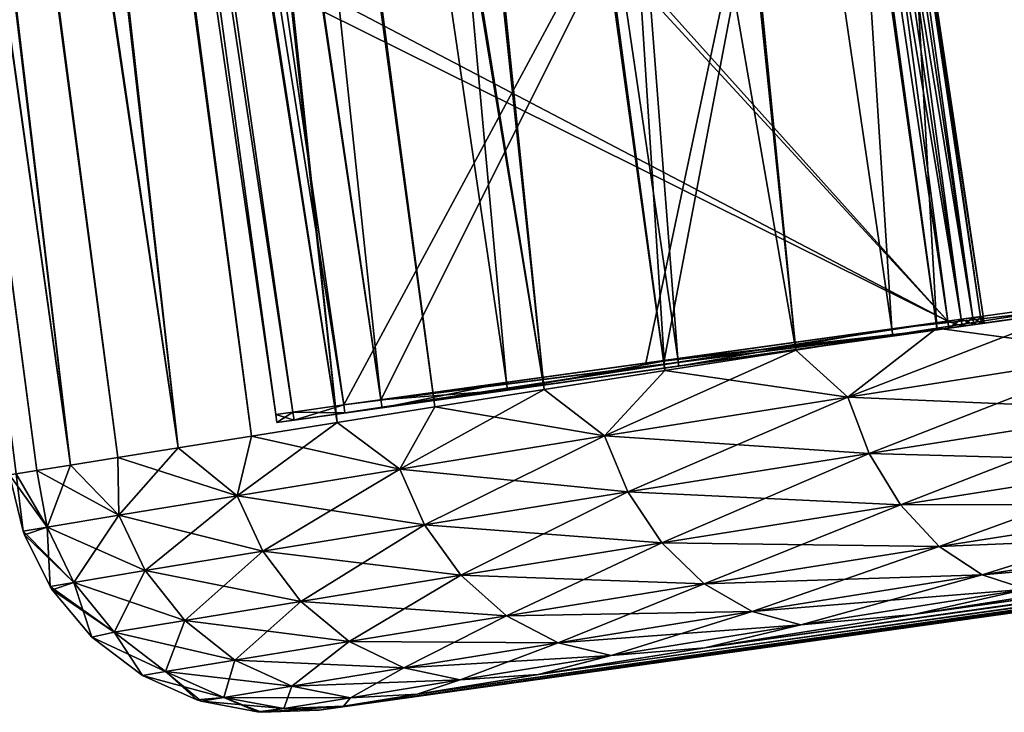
# Model space of a CAD drawing. Header units: metres. Extents: x -241 to 22, y -221 to 108.
# Tile 2 of 256: x -236.55 to -228.28, y -220.92 to -215.1. Entities that reach past the tile are written whole.
import ezdxf

# ---------------------------------------------------------------- set-up
doc = ezdxf.new("R2010")
doc.units = ezdxf.units.M
doc.layers.add('solid_DOMO_E_SIDE_LEVER_PUL_SW0001', color=7, linetype='CONTINUOUS')

msp = doc.modelspace()

# ---------------------------------------------------------------- linework, layer by layer
at = {"layer": 'solid_DOMO_E_SIDE_LEVER_PUL_SW0001'}
for points in [[(-224.846527, -217.07756, 20.907122), (-228.106491, -184.921036, 21.278242), (-230.865585, -185.308792, 19.572638)], [(-226.24675, -217.290314, -20.002678), (-230.689743, -185.284088, -19.69751), (-227.915497, -184.89418, -21.377848)], [(-228.843048, -217.689468, -17.912743), (-233.212387, -185.638611, -17.652348), (-230.689743, -185.284088, -19.69751)], [(-227.580734, -217.494644, -19.003139), (-228.843048, -217.689468, -17.912743), (-230.689743, -185.284088, -19.69751)], [(-226.24675, -217.290314, -20.002678), (-227.580734, -217.494644, -19.003139), (-230.689743, -185.284088, -19.69751)], [(-227.579926, -217.494507, 19.003796), (-230.865585, -185.308792, 19.572638), (-233.369812, -185.660736, 17.504522)], [(-226.24588, -217.290176, 20.003281), (-224.846527, -217.07756, 20.907122), (-230.865585, -185.308792, 19.572638)], [(-227.579926, -217.494507, 19.003796), (-226.24588, -217.290176, 20.003281), (-230.865585, -185.308792, 19.572638)], [(-230.026978, -217.873428, 16.737471), (-233.369812, -185.660736, 17.504522), (-235.572754, -185.970337, 15.112204)], [(-231.128998, -218.045792, -15.480684), (-235.436676, -185.951218, -15.280245), (-233.212387, -185.638611, -17.652348)], [(-228.842285, -217.689346, 17.913448), (-227.579926, -217.494507, 19.003796), (-233.369812, -185.660736, 17.504522)], [(-230.026978, -217.873428, 16.737471), (-228.842285, -217.689346, 17.913448), (-233.369812, -185.660736, 17.504522)], [(-230.027679, -217.873535, -16.736717), (-231.128998, -218.045792, -15.480684), (-233.212387, -185.638611, -17.652348)], [(-228.843048, -217.689468, -17.912743), (-230.027679, -217.873535, -16.736717), (-233.212387, -185.638611, -17.652348)], [(-232.1418, -218.205185, -14.150635), (-237.321411, -186.216095, -12.625134), (-235.436676, -185.951218, -15.280245)], [(-231.128998, -218.045792, -15.480684), (-232.1418, -218.205185, -14.150635), (-235.436676, -185.951218, -15.280245)], [(-232.141205, -218.205093, 14.151476), (-235.572754, -185.970337, 15.112204), (-237.433655, -186.231873, 12.43999)], [(-231.128357, -218.045685, 15.481481), (-230.026978, -217.873428, 16.737471), (-235.572754, -185.970337, 15.112204)], [(-232.141205, -218.205093, 14.151476), (-231.128357, -218.045685, 15.481481), (-235.572754, -185.970337, 15.112204)], [(-233.882401, -218.481171, 11.295409), (-237.433655, -186.231873, 12.43999), (-238.918015, -186.440491, 9.537373)], [(-233.882843, -218.481247, -11.294549), (-238.831711, -186.42836, -9.736192), (-237.321411, -186.216095, -12.625134)], [(-233.060669, -218.350555, 12.753869), (-232.141205, -218.205093, 14.151476), (-237.433655, -186.231873, 12.43999)], [(-233.882401, -218.481171, 11.295409), (-233.060669, -218.350555, 12.753869), (-237.433655, -186.231873, 12.43999)], [(-233.061203, -218.350632, -12.753001), (-233.882843, -218.481247, -11.294549), (-237.321411, -186.216095, -12.625134)], [(-232.1418, -218.205185, -14.150635), (-233.061203, -218.350632, -12.753001), (-237.321411, -186.216095, -12.625134)], [(-235.217514, -218.694733, 8.224214), (-238.918015, -186.440491, 9.537373), (-239.998352, -186.592316, 6.458111)], [(-235.217758, -218.694763, -8.223536), (-239.93959, -186.584061, -6.666922), (-238.831711, -186.42836, -9.736192)], [(-234.602448, -218.596176, 9.783139), (-233.882401, -218.481171, 11.295409), (-238.918015, -186.440491, 9.537373)], [(-235.217514, -218.694733, 8.224214), (-234.602448, -218.596176, 9.783139), (-238.918015, -186.440491, 9.537373)], [(-234.602798, -218.596222, -9.782337), (-235.217758, -218.694763, -8.223536), (-238.831711, -186.42836, -9.736192)], [(-233.882843, -218.481247, -11.294549), (-234.602798, -218.596222, -9.782337), (-238.831711, -186.42836, -9.736192)], [(-236.121429, -218.84021, 4.997019), (-239.998352, -186.592316, 6.458111), (-240.654678, -186.684555, 3.259238)], [(-236.121506, -218.84021, -4.996687), (-240.624527, -186.680328, -3.474173), (-239.93959, -186.584061, -6.666922)], [(-235.72464, -218.776245, 6.626254), (-235.217514, -218.694733, 8.224214), (-239.998352, -186.592316, 6.458111)], [(-236.121429, -218.84021, 4.997019), (-235.72464, -218.776245, 6.626254), (-239.998352, -186.592316, 6.458111)], [(-235.724777, -218.77626, -6.625741), (-236.121506, -218.84021, -4.996687), (-239.93959, -186.584061, -6.666922)], [(-235.217758, -218.694763, -8.223536), (-235.724777, -218.77626, -6.625741), (-239.93959, -186.584061, -6.666922)], [(-236.406128, -218.886169, 3.344293), (-236.121429, -218.84021, 4.997019), (-240.654678, -186.684555, 3.259238)], [(-236.577423, -218.913849, 1.675965), (-236.406128, -218.886169, 3.344293), (-240.654678, -186.684555, 3.259238)], [(-236.406143, -218.886169, -3.344109), (-236.577423, -218.913849, -1.675893), (-240.624527, -186.680328, -3.474173)], [(-236.121506, -218.84021, -4.996687), (-236.406143, -218.886169, -3.344109), (-240.624527, -186.680328, -3.474173)], [(-227.102295, -217.401657, 16.426136), (-230.905014, -191.491486, 16.467222), (-228.489777, -191.152054, 18.368341)], [(-227.709412, -197.509079, 18.251938), (-227.102295, -217.401657, 16.426136), (-228.489777, -191.152054, 18.368341)], [(-229.221573, -217.69574, 14.234076), (-233.034348, -191.790741, 14.244794), (-230.905014, -191.491486, 16.467222)], [(-229.221573, -217.695755, -14.234076), (-230.905014, -191.491486, -16.467222), (-233.034348, -191.790741, -14.244794)], [(-227.102295, -217.401657, 16.426136), (-229.221573, -217.69574, 14.234076), (-230.905014, -191.491486, 16.467222)], [(-229.221573, -217.695755, -14.234076), (-227.102295, -217.401688, -16.426136), (-230.905014, -191.491486, -16.467222)], [(-227.238632, -200.859726, -18.230385), (-230.905014, -191.491486, -16.467222), (-227.102295, -217.401688, -16.426136)], [(-231.018738, -217.945114, 11.766095), (-234.836243, -192.043991, 11.744422), (-233.034348, -191.790741, 14.244794)], [(-231.018738, -217.945129, -11.766095), (-233.034348, -191.790741, -14.244794), (-234.836243, -192.043991, -11.744422)], [(-229.221573, -217.69574, 14.234076), (-231.018738, -217.945114, 11.766095), (-233.034348, -191.790741, 14.244794)], [(-231.018738, -217.945129, -11.766095), (-229.221573, -217.695755, -14.234076), (-233.034348, -191.790741, -14.244794)], [(-232.458969, -218.144958, 9.070034), (-236.275528, -192.246262, 9.014893), (-234.836243, -192.043991, 11.744422)], [(-232.458954, -218.144958, -9.070034), (-234.836243, -192.043991, -11.744422), (-236.275528, -192.246262, -9.014893)], [(-231.018738, -217.945114, 11.766095), (-232.458969, -218.144958, 9.070034), (-234.836243, -192.043991, 11.744422)], [(-232.458954, -218.144958, -9.070034), (-231.018738, -217.945129, -11.766095), (-234.836243, -192.043991, -11.744422)], [(-233.514313, -218.291397, -6.198155), (-236.275528, -192.246262, -9.014893), (-237.324142, -192.393631, -6.109464)], [(-233.514313, -218.291397, 6.198155), (-234.023758, -214.865906, 6.167934), (-236.275528, -192.246262, 9.014893)], [(-232.458969, -218.144958, 9.070034), (-233.514313, -218.291397, 6.198155), (-236.275528, -192.246262, 9.014893)], [(-233.514313, -218.291397, -6.198155), (-232.458954, -218.144958, -9.070034), (-236.275528, -192.246262, -9.014893)], [(-234.023758, -214.865906, -6.167934), (-233.514313, -218.291397, -6.198155), (-237.324142, -192.393631, -6.109464)], [(-234.396973, -218.414047), (-238.175476, -192.51329), (-237.961594, -192.483231, 3.084828)], [(-234.253876, -218.393936, -2.51746), (-237.961594, -192.483231, -3.084828), (-238.175476, -192.51329)], [(-234.325958, -214.863693, -5.032453), (-237.961594, -192.483231, -3.084828), (-233.82634, -218.334686, -5.00185)], [(-234.253876, -218.393936, -2.51746), (-233.82634, -218.334686, -5.00185), (-237.961594, -192.483231, -3.084828)], [(-234.253876, -218.393936, 2.51746), (-234.396973, -218.414047), (-237.961594, -192.483231, 3.084828)], [(-233.82634, -218.334686, 5.00185), (-234.253876, -218.393936, 2.51746), (-237.961594, -192.483231, 3.084828)], [(-234.325958, -214.863693, 5.032453), (-233.82634, -218.334686, 5.00185), (-237.961594, -192.483231, 3.084828)], [(-234.396973, -218.414047), (-234.253876, -218.393936, -2.51746), (-238.175476, -192.51329)], [(-234.034164, -220.900513), (-113.233856, -203.923141, 0), (-113.246513, -203.833099, 13.213319)], [(-233.827972, -220.866714, 3.029491), (-234.034164, -220.900513), (-113.246513, -203.833099, 13.213319)], [(-233.209503, -220.765579, 6.016784), (-233.827972, -220.866714, 3.029491), (-113.246513, -203.833099, 13.213319)], [(-232.191193, -220.599976, 8.886696), (-233.209503, -220.765579, 6.016784), (-113.246513, -203.833099, 13.213319)], [(-230.792542, -220.374344, 11.585321), (-232.191193, -220.599976, 8.886696), (-113.246513, -203.833099, 13.213319)], [(-230.792542, -220.374344, 11.585321), (-113.246513, -203.833099, 13.213319), (-149.63739, -208.94751, 13.213324)], [(-234.034164, -220.900513), (-233.827774, -220.866669, -3.030954), (-113.233856, -203.923141, 0)], [(-233.827774, -220.866669, -3.030954), (-233.209244, -220.765533, -6.017735), (-113.233856, -203.923141, 0)], [(-233.209244, -220.765533, -6.017735), (-232.191544, -220.600021, -8.885906), (-113.233856, -203.923141, 0)], [(-232.191544, -220.600021, -8.885906), (-230.792786, -220.37439, -11.584897), (-113.233856, -203.923141, 0)], [(-230.792786, -220.37439, -11.584897), (-186.028305, -214.06192, -13.213239), (-113.233856, -203.923141, 0)], [(-149.63739, -208.94751, 13.213324), (-186.028305, -214.06192, 13.213253), (-230.792542, -220.374344, 11.585321)], [(-229.561691, -210.775833, -5.149854), (-229.65802, -210.789658, -5.084824), (-228.637955, -217.615112, -5.0246)], [(-229.65802, -210.789658, -6.115174), (-229.561691, -210.775833, -6.050141), (-228.54155, -217.601715, -6.110374)], [(-228.54155, -217.601715, 5.089626), (-229.65802, -210.789658, 5.084826), (-229.561691, -210.775833, 5.149859)], [(-229.561691, -210.775833, 6.050146), (-229.65802, -210.789658, 6.115176), (-228.637955, -217.615112, 6.1754)], [(-229.497253, -210.767059, -5.247176), (-229.561691, -210.775833, -5.149854), (-228.54155, -217.601715, -5.089636)], [(-229.561691, -210.775833, -6.050141), (-229.497253, -210.767059, -5.952818), (-228.54155, -217.601715, -6.110374)], [(-228.54155, -217.601715, 5.089626), (-229.561691, -210.775833, 5.149859), (-229.497253, -210.767059, 5.247182)], [(-229.497253, -210.767059, 5.952824), (-229.561691, -210.775833, 6.050146), (-228.54155, -217.601715, 6.110363)], [(-229.561691, -210.775833, -5.149854), (-228.637955, -217.615112, -5.0246), (-228.54155, -217.601715, -5.089636)], [(-229.561691, -210.775833, 6.050146), (-228.637955, -217.615112, 6.1754), (-228.54155, -217.601715, 6.110363)], [(-229.497253, -210.767059, -5.247176), (-228.454575, -217.589294, -5.301768), (-229.474518, -210.764679, -5.361974)], [(-229.497253, -210.767059, -5.952818), (-229.474518, -210.764679, -5.838026), (-228.477127, -217.592789, -6.013041)], [(-228.477127, -217.592789, 5.186959), (-229.497253, -210.767059, 5.247182), (-229.474518, -210.764679, 5.361974)], [(-229.497253, -210.767059, 5.952824), (-228.454575, -217.589294, 5.898232), (-229.474518, -210.764679, 5.838026)], [(-229.497253, -210.767059, -5.247176), (-228.54155, -217.601715, -5.089636), (-228.477127, -217.592789, -5.18697)], [(-229.497253, -210.767059, -5.247176), (-228.477127, -217.592789, -5.18697), (-228.454575, -217.589294, -5.301768)], [(-229.497253, -210.767059, -5.952818), (-228.477127, -217.592789, -6.013041), (-228.54155, -217.601715, -6.110374)], [(-228.477127, -217.592789, 5.186959), (-228.54155, -217.601715, 5.089626), (-229.497253, -210.767059, 5.247182)], [(-229.497253, -210.767059, 5.952824), (-228.477127, -217.592789, 6.013031), (-228.454575, -217.589294, 5.898232)], [(-229.497253, -210.767059, 5.952824), (-228.54155, -217.601715, 6.110363), (-228.477127, -217.592789, 6.013031)], [(-229.474518, -210.764679, -5.838026), (-228.454575, -217.589294, -5.301768), (-228.454575, -217.589279, -5.599999)], [(-229.474518, -210.764679, -5.838026), (-229.474518, -210.764679, -5.361974), (-228.454575, -217.589294, -5.301768)], [(-229.474518, -210.764679, -5.838026), (-228.454544, -217.589508, -5.898231), (-228.477127, -217.592789, -6.013041)], [(-229.474518, -210.764679, -5.838026), (-228.454575, -217.589279, -5.599999), (-228.454544, -217.589508, -5.898231)], [(-228.477127, -217.592789, 5.186959), (-229.474518, -210.764679, 5.361974), (-228.454544, -217.589508, 5.301769)], [(-228.454575, -217.589279, 5.6), (-228.454544, -217.589508, 5.301769), (-229.474518, -210.764679, 5.361974)], [(-228.454575, -217.589294, 5.898232), (-228.454575, -217.589279, 5.6), (-229.474518, -210.764679, 5.361974)], [(-229.474518, -210.764679, 5.838026), (-228.454575, -217.589294, 5.898232), (-229.474518, -210.764679, 5.361974)], [(-228.751724, -217.630539, 5.001771), (-234.432526, -211.461472, 5.061984), (-229.771591, -210.806427, 5.061984)], [(-229.771591, -210.806427, -5.061984), (-234.325958, -214.863693, -5.032453), (-233.82634, -218.334686, -5.00185)], [(-229.771591, -210.806427, -6.138016), (-228.751724, -217.630539, -6.198228), (-234.306839, -211.443817, -6.138016)], [(-229.771591, -210.806427, 6.138016), (-234.023758, -214.865906, 6.167934), (-233.514313, -218.291397, 6.198155)], [(-229.771591, -210.806427, -5.061984), (-233.82634, -218.334686, -5.00185), (-231.289032, -217.982605, -5.001811)], [(-229.771591, -210.806427, 6.138016), (-233.514313, -218.291397, 6.198155), (-231.133026, -217.960953, 6.198192)], [(-229.771591, -210.806427, -5.061984), (-231.289032, -217.982605, -5.001811), (-228.751694, -217.630753, -5.001771)], [(-229.771591, -210.806427, 6.138016), (-231.133026, -217.960953, 6.198192), (-228.751694, -217.630753, 6.198228)], [(-229.65802, -210.789658, -5.084824), (-229.771591, -210.806427, -5.061984), (-228.637955, -217.615112, -5.0246)], [(-229.65802, -210.789658, -6.115174), (-228.751724, -217.630539, -6.198228), (-229.771591, -210.806427, -6.138016)], [(-229.65802, -210.789658, 5.084826), (-228.751724, -217.630539, 5.001771), (-229.771591, -210.806427, 5.061984)], [(-229.65802, -210.789658, 6.115176), (-229.771591, -210.806427, 6.138016), (-228.637955, -217.615112, 6.1754)], [(-229.771591, -210.806427, -5.061984), (-228.751694, -217.630753, -5.001771), (-228.637955, -217.615112, -5.0246)], [(-229.771591, -210.806427, 6.138016), (-228.751694, -217.630753, 6.198228), (-228.637955, -217.615112, 6.1754)], [(-229.65802, -210.789658, -6.115174), (-228.63797, -217.615112, -6.175404), (-228.751724, -217.630539, -6.198228)], [(-229.65802, -210.789658, -6.115174), (-228.54155, -217.601715, -6.110374), (-228.63797, -217.615112, -6.175404)], [(-228.63797, -217.615112, 5.024596), (-228.751724, -217.630539, 5.001771), (-229.65802, -210.789658, 5.084826)], [(-228.54155, -217.601715, 5.089626), (-228.63797, -217.615112, 5.024596), (-229.65802, -210.789658, 5.084826)], [(-234.306839, -211.443817, -6.138016), (-228.751724, -217.630539, -6.198228), (-234.023758, -214.865906, -6.167934)], [(-228.751724, -217.630539, 5.001771), (-234.325958, -214.863693, 5.032453), (-234.432526, -211.461472, 5.061984)], [(-197.009781, -213.229034, -15.367657), (-229.213089, -217.754913, -14.234258), (-231.009766, -218.007416, -11.766329)], [(-213.535233, -215.551544, -13.466944), (-197.009781, -213.229034, -15.367657), (-231.009766, -218.007416, -11.766329)], [(-197.009781, -213.229034, -15.367657), (-198.9599, -213.503113, -17.155005), (-229.213089, -217.754913, -14.234258)], [(-198.9599, -213.503113, -17.155005), (-201.109421, -213.805206, -18.691771), (-229.213089, -217.754913, -14.234258)], [(-201.109421, -213.805206, -18.691771), (-227.09491, -217.45723, -16.425716), (-229.213089, -217.754913, -14.234258)], [(-230.792786, -220.37439, -11.584897), (-229.039337, -220.094528, -14.062854), (-186.028305, -214.06192, -13.213239)], [(-186.028305, -214.06192, 13.213253), (-188.84613, -214.455368, 13.396093), (-230.792542, -220.374344, 11.585321)], [(-229.039337, -220.094528, -14.062854), (-188.854462, -214.456528, -13.39718), (-186.028305, -214.06192, -13.213239)], [(-188.84613, -214.455368, 13.396093), (-191.629944, -214.83873, 13.944036), (-230.792542, -220.374344, 11.585321)], [(-229.039337, -220.094528, -14.062854), (-191.638016, -214.839844, -13.946176), (-188.854462, -214.456528, -13.39718)], [(-191.629944, -214.83873, 13.944036), (-229.03949, -220.094559, 14.062663), (-230.792542, -220.374344, 11.585321)], [(-191.629944, -214.83873, 13.944036), (-194.321198, -215.203278, 14.847878), (-229.03949, -220.094559, 14.062663)], [(-228.751724, -217.630539, 5.001771), (-233.82634, -218.334686, 5.00185), (-234.325958, -214.863693, 5.032453)], [(-228.751724, -217.630539, -6.198228), (-233.514313, -218.291397, -6.198155), (-234.023758, -214.865906, -6.167934)], [(-229.039337, -220.094528, -14.062854), (-194.328918, -215.204315, -14.851047), (-191.638016, -214.839844, -13.946176)], [(-194.321198, -215.203278, 14.847878), (-196.877441, -215.542267, 16.093279), (-229.03949, -220.094559, 14.062663)], [(-229.039337, -220.094528, -14.062854), (-226.967194, -219.768112, -16.269299), (-194.328918, -215.204315, -14.851047)], [(-215.386932, -215.811783, -13.203439), (-213.535233, -215.551544, -13.466944), (-231.009766, -218.007416, -11.766329)], [(-196.877441, -215.542267, 16.093279), (-226.966934, -219.768066, 16.269527), (-229.03949, -220.094559, 14.062663)], [(-214.519958, -215.689926, 13.360071), (-229.213089, -217.754913, 14.234258), (-227.09491, -217.45723, 16.425716)], [(-214.519958, -215.689926, 13.360071), (-216.585007, -215.980148, 12.886329), (-229.213089, -217.754913, 14.234258)], [(-217.184189, -216.064362, -12.681607), (-215.386932, -215.811783, -13.203439), (-231.009766, -218.007416, -11.766329)], [(-216.585007, -215.980148, 12.886329), (-218.549667, -216.256271, 12.089526), (-229.213089, -217.754913, 14.234258)], [(-217.184189, -216.064362, -12.681607), (-231.009766, -218.007416, -11.766329), (-232.44989, -218.209824, -9.069839)], [(-218.89151, -216.304321, -11.911765), (-217.184189, -216.064362, -12.681607), (-232.44989, -218.209824, -9.069839)], [(-220.630646, -216.548737, -10.793072), (-218.89151, -216.304321, -11.911765), (-232.44989, -218.209824, -9.069839)], [(-218.549667, -216.256271, 12.089526), (-220.364182, -216.511276, 10.99012), (-229.213089, -217.754913, 14.234258)], [(-222.178986, -216.766342, -9.417369), (-220.630646, -216.548737, -10.793072), (-232.44989, -218.209824, -9.069839)], [(-220.364182, -216.511276, 10.99012), (-231.009766, -218.007416, 11.766329), (-229.213089, -217.754913, 14.234258)], [(-220.364182, -216.511276, 10.99012), (-221.98494, -216.739059, 9.614524), (-231.009766, -218.007416, 11.766329)], [(-221.98494, -216.739059, 9.614524), (-232.44989, -218.209824, 9.069839), (-231.009766, -218.007416, 11.766329)], [(-221.98494, -216.739059, 9.614524), (-223.370667, -216.933823, 7.997456), (-232.44989, -218.209824, 9.069839)], [(-222.178986, -216.766342, -9.417369), (-232.44989, -218.209824, -9.069839), (-233.504944, -218.358093, -6.198155)], [(-223.499359, -216.951904, -7.817682), (-222.178986, -216.766342, -9.417369), (-233.504944, -218.358093, -6.198155)], [(-223.499359, -216.951904, -7.817682), (-233.504944, -218.358093, -6.198155), (-228.74353, -217.688919, -6.198228)], [(-223.370667, -216.933823, 7.997456), (-224.48555, -217.0905, 6.180856), (-232.44989, -218.209824, 9.069839)], [(-223.499359, -216.951904, -7.817682), (-228.74353, -217.688919, -6.198228), (-228.629913, -217.672958, -6.175386)], [(-223.499359, -216.951904, -7.817682), (-228.629913, -217.672958, -6.175386), (-228.533493, -217.659409, -6.110317)], [(-223.499359, -216.951904, -7.817682), (-228.533493, -217.659409, -6.110317), (-228.469055, -217.650345, -6.012966)], [(-223.499359, -216.951904, -7.817682), (-228.469055, -217.650345, -6.012966), (-228.446442, -217.647171, -5.898233)], [(-224.56015, -217.100983, -6.032325), (-223.499359, -216.951904, -7.817682), (-228.446442, -217.647171, -5.898233)], [(-224.48555, -217.0905, 6.180856), (-228.743515, -217.688919, 6.198228), (-232.44989, -218.209824, 9.069839)], [(-224.48555, -217.0905, 6.180856), (-228.629898, -217.672958, 6.175385), (-228.743515, -217.688919, 6.198228)], [(-224.48555, -217.0905, 6.180856), (-225.302628, -217.205338, 4.208912), (-228.629898, -217.672958, 6.175385)], [(-224.56015, -217.100983, -6.032325), (-228.533493, -217.659409, -5.089686), (-228.629898, -217.672958, -5.024615)], [(-225.336548, -217.210098, -4.103052), (-224.56015, -217.100983, -6.032325), (-228.629898, -217.672958, -5.024615)], [(-224.56015, -217.100983, -6.032325), (-228.469055, -217.650345, -5.187038), (-228.533493, -217.659409, -5.089686)], [(-224.56015, -217.100983, -6.032325), (-228.446442, -217.647171, -5.301772), (-228.469055, -217.650345, -5.187038)], [(-224.56015, -217.100983, -6.032325), (-228.446442, -217.647171, -5.898233), (-228.446442, -217.647171, -5.301772)], [(-225.336548, -217.210098, -4.103052), (-228.74353, -217.688919, -5.001771), (-234.244278, -218.462006, -2.517458)], [(-225.809952, -217.276642, -2.076051), (-225.336548, -217.210098, -4.103052), (-234.244278, -218.462006, -2.517458)], [(-225.302628, -217.205338, 4.208912), (-233.816879, -218.401932, 5.00185), (-228.74353, -217.688919, 5.001771)], [(-225.302628, -217.205338, 4.208912), (-225.801376, -217.275436, 2.130909), (-233.816879, -218.401932, 5.00185)], [(-225.302628, -217.205338, 4.208912), (-228.74353, -217.688919, 5.001771), (-228.629913, -217.672958, 5.024614)], [(-225.336548, -217.210098, -4.103052), (-228.629898, -217.672958, -5.024615), (-228.74353, -217.688919, -5.001771)], [(-225.302628, -217.205338, 4.208912), (-228.629913, -217.672958, 5.024614), (-228.533493, -217.659409, 5.089683)], [(-225.302628, -217.205338, 4.208912), (-228.533493, -217.659409, 6.110314), (-228.629898, -217.672958, 6.175385)], [(-225.302628, -217.205338, 4.208912), (-228.469055, -217.650345, 6.012961), (-228.533493, -217.659409, 6.110314)], [(-225.302628, -217.205338, 4.208912), (-228.533493, -217.659409, 5.089683), (-228.469055, -217.650345, 5.187035)], [(-225.302628, -217.205338, 4.208912), (-228.446442, -217.647171, 5.898229), (-228.469055, -217.650345, 6.012961)], [(-225.302628, -217.205338, 4.208912), (-228.469055, -217.650345, 5.187035), (-228.446442, -217.647171, 5.301767)], [(-225.302628, -217.205338, 4.208912), (-228.446442, -217.647171, 5.301767), (-228.446442, -217.647171, 5.898229)], [(-225.809952, -217.276642, -2.076051), (-234.244278, -218.462006, -2.517458), (-234.387405, -218.482117)], [(-225.969025, -217.298996), (-225.809952, -217.276642, -2.076051), (-234.387405, -218.482117)], [(-225.969025, -217.298996), (-234.387405, -218.482117), (-234.244278, -218.462006, 2.517458)], [(-225.801376, -217.275436, 2.130909), (-234.244278, -218.462006, 2.517458), (-233.816879, -218.401932, 5.00185)], [(-225.801376, -217.275436, 2.130909), (-225.969025, -217.298996), (-234.244278, -218.462006, 2.517458)], [(-227.102295, -217.401657, 16.426136), (-227.09491, -217.45723, 16.425716), (-229.221573, -217.69574, 14.234076)], [(-229.221573, -217.695755, -14.234076), (-227.09491, -217.45723, -16.425716), (-227.102295, -217.401688, -16.426136)], [(-229.221573, -217.69574, 14.234076), (-227.09491, -217.45723, 16.425716), (-229.213089, -217.754913, 14.234258)], [(-229.221573, -217.695755, -14.234076), (-229.213089, -217.754913, -14.234258), (-227.09491, -217.45723, -16.425716)], [(-229.592377, -218.268341, -17.064213), (-228.843048, -217.689468, -17.912743), (-227.580734, -217.494644, -19.003139)], [(-227.261688, -217.901215, -19.155458), (-229.592377, -218.268341, -17.064213), (-227.580734, -217.494644, -19.003139)], [(-227.261826, -217.90123, 19.155348), (-227.579926, -217.494507, 19.003796), (-228.842285, -217.689346, 17.913448)], [(-228.751724, -217.630539, 5.001771), (-233.816879, -218.401932, 5.00185), (-233.82634, -218.334686, 5.00185)], [(-228.751724, -217.630539, 5.001771), (-228.74353, -217.688919, 5.001771), (-233.816879, -218.401932, 5.00185)], [(-228.751724, -217.630539, -6.198228), (-233.504944, -218.358093, -6.198155), (-233.514313, -218.291397, -6.198155)], [(-228.751724, -217.630539, -6.198228), (-228.74353, -217.688919, -6.198228), (-233.504944, -218.358093, -6.198155)], [(-231.289032, -217.982605, -5.001811), (-228.74353, -217.688919, -5.001771), (-228.751694, -217.630753, -5.001771)], [(-231.133026, -217.960953, 6.198192), (-228.743515, -217.688919, 6.198228), (-228.751694, -217.630753, 6.198228)], [(-228.63797, -217.615112, 5.024596), (-228.74353, -217.688919, 5.001771), (-228.751724, -217.630539, 5.001771)], [(-228.63797, -217.615112, -6.175404), (-228.74353, -217.688919, -6.198228), (-228.751724, -217.630539, -6.198228)], [(-228.629898, -217.672958, -5.024615), (-228.637955, -217.615112, -5.0246), (-228.751694, -217.630753, -5.001771)], [(-228.637955, -217.615112, 6.1754), (-228.751694, -217.630753, 6.198228), (-228.629898, -217.672958, 6.175385)], [(-228.629898, -217.672958, -5.024615), (-228.751694, -217.630753, -5.001771), (-228.74353, -217.688919, -5.001771)], [(-228.751694, -217.630753, 6.198228), (-228.743515, -217.688919, 6.198228), (-228.629898, -217.672958, 6.175385)], [(-228.63797, -217.615112, 5.024596), (-228.629913, -217.672958, 5.024614), (-228.74353, -217.688919, 5.001771)], [(-228.63797, -217.615112, -6.175404), (-228.629913, -217.672958, -6.175386), (-228.74353, -217.688919, -6.198228)], [(-228.54155, -217.601715, 5.089626), (-228.629913, -217.672958, 5.024614), (-228.63797, -217.615112, 5.024596)], [(-228.63797, -217.615112, -6.175404), (-228.54155, -217.601715, -6.110374), (-228.629913, -217.672958, -6.175386)], [(-228.533493, -217.659409, -5.089686), (-228.54155, -217.601715, -5.089636), (-228.637955, -217.615112, -5.0246)], [(-228.54155, -217.601715, 6.110363), (-228.637955, -217.615112, 6.1754), (-228.533493, -217.659409, 6.110314)], [(-228.629898, -217.672958, -5.024615), (-228.533493, -217.659409, -5.089686), (-228.637955, -217.615112, -5.0246)], [(-228.637955, -217.615112, 6.1754), (-228.629898, -217.672958, 6.175385), (-228.533493, -217.659409, 6.110314)], [(-228.54155, -217.601715, 5.089626), (-228.533493, -217.659409, 5.089683), (-228.629913, -217.672958, 5.024614)], [(-228.54155, -217.601715, -6.110374), (-228.533493, -217.659409, -6.110317), (-228.629913, -217.672958, -6.175386)], [(-228.469055, -217.650345, -5.187038), (-228.477127, -217.592789, -5.18697), (-228.54155, -217.601715, -5.089636)], [(-228.477127, -217.592789, 6.013031), (-228.54155, -217.601715, 6.110363), (-228.469055, -217.650345, 6.012961)], [(-228.477127, -217.592789, 5.186959), (-228.533493, -217.659409, 5.089683), (-228.54155, -217.601715, 5.089626)], [(-228.54155, -217.601715, -6.110374), (-228.477127, -217.592789, -6.013041), (-228.533493, -217.659409, -6.110317)], [(-228.533493, -217.659409, -5.089686), (-228.469055, -217.650345, -5.187038), (-228.54155, -217.601715, -5.089636)], [(-228.54155, -217.601715, 6.110363), (-228.533493, -217.659409, 6.110314), (-228.469055, -217.650345, 6.012961)], [(-228.477127, -217.592789, 5.186959), (-228.469055, -217.650345, 5.187035), (-228.533493, -217.659409, 5.089683)], [(-228.477127, -217.592789, -6.013041), (-228.469055, -217.650345, -6.012966), (-228.533493, -217.659409, -6.110317)], [(-228.446442, -217.647171, -5.301772), (-228.454575, -217.589294, -5.301768), (-228.477127, -217.592789, -5.18697)], [(-228.477127, -217.592789, 6.013031), (-228.446442, -217.647171, 5.898229), (-228.454575, -217.589294, 5.898232)], [(-228.477127, -217.592789, 5.186959), (-228.454544, -217.589508, 5.301769), (-228.469055, -217.650345, 5.187035)], [(-228.477127, -217.592789, -6.013041), (-228.454544, -217.589508, -5.898231), (-228.469055, -217.650345, -6.012966)], [(-228.469055, -217.650345, -5.187038), (-228.446442, -217.647171, -5.301772), (-228.477127, -217.592789, -5.18697)], [(-228.477127, -217.592789, 6.013031), (-228.469055, -217.650345, 6.012961), (-228.446442, -217.647171, 5.898229)], [(-228.454544, -217.589508, 5.301769), (-228.446442, -217.647171, 5.301767), (-228.469055, -217.650345, 5.187035)], [(-228.454544, -217.589508, -5.898231), (-228.446442, -217.647171, -5.898233), (-228.469055, -217.650345, -6.012966)], [(-228.454575, -217.589279, -5.599999), (-228.454575, -217.589294, -5.301768), (-228.446442, -217.647171, -5.301772)], [(-228.454575, -217.589279, -5.599999), (-228.446442, -217.647171, -5.301772), (-228.446442, -217.647171, -5.898233)], [(-228.454575, -217.589279, 5.6), (-228.446442, -217.647171, 5.898229), (-228.446442, -217.647171, 5.301767)], [(-228.454575, -217.589294, 5.898232), (-228.446442, -217.647171, 5.898229), (-228.454575, -217.589279, 5.6)], [(-228.454575, -217.589279, 5.6), (-228.446442, -217.647171, 5.301767), (-228.454544, -217.589508, 5.301769)], [(-228.454575, -217.589279, -5.599999), (-228.446442, -217.647171, -5.898233), (-228.454544, -217.589508, -5.898231)], [(-234.244278, -218.462006, -2.517458), (-228.74353, -217.688919, -5.001771), (-233.816879, -218.401932, -5.00185)], [(-233.82634, -218.334686, -5.00185), (-233.816879, -218.401932, -5.00185), (-228.74353, -217.688919, -5.001771)], [(-231.289032, -217.982605, -5.001811), (-233.82634, -218.334686, -5.00185), (-228.74353, -217.688919, -5.001771)], [(-233.514313, -218.291397, 6.198155), (-233.504944, -218.358093, 6.198155), (-228.743515, -217.688919, 6.198228)], [(-231.133026, -217.960953, 6.198192), (-233.514313, -218.291397, 6.198155), (-228.743515, -217.688919, 6.198228)], [(-228.743515, -217.688919, 6.198228), (-233.504944, -218.358093, 6.198155), (-232.44989, -218.209824, 9.069839)], [(-229.221573, -217.69574, 14.234076), (-231.009766, -218.007416, 11.766329), (-231.018738, -217.945114, 11.766095)], [(-231.018738, -217.945129, -11.766095), (-229.213089, -217.754913, -14.234258), (-229.221573, -217.695755, -14.234076)], [(-229.221573, -217.69574, 14.234076), (-229.213089, -217.754913, 14.234258), (-231.009766, -218.007416, 11.766329)], [(-229.592377, -218.268341, -17.064213), (-230.027679, -217.873535, -16.736717), (-228.843048, -217.689468, -17.912743)], [(-229.592499, -218.268356, 17.064083), (-228.842285, -217.689346, 17.913448), (-230.026978, -217.873428, 16.737471)], [(-229.592499, -218.268356, 17.064083), (-227.261826, -217.90123, 19.155348), (-228.842285, -217.689346, 17.913448)], [(-231.018738, -217.945129, -11.766095), (-231.009766, -218.007416, -11.766329), (-229.213089, -217.754913, -14.234258)], [(-231.634521, -218.594803, -14.684631), (-231.128998, -218.045792, -15.480684), (-230.027679, -217.873535, -16.736717)], [(-229.592377, -218.268341, -17.064213), (-231.634521, -218.594803, -14.684631), (-230.027679, -217.873535, -16.736717)], [(-229.592499, -218.268356, 17.064083), (-230.026978, -217.873428, 16.737471), (-231.128357, -218.045685, 15.481481)], [(-231.018738, -217.945114, 11.766095), (-232.44989, -218.209824, 9.069839), (-232.458969, -218.144958, 9.070034)], [(-232.458954, -218.144958, -9.070034), (-232.44989, -218.209824, -9.069839), (-231.018738, -217.945129, -11.766095)], [(-231.018738, -217.945114, 11.766095), (-231.009766, -218.007416, 11.766329), (-232.44989, -218.209824, 9.069839)], [(-231.018738, -217.945129, -11.766095), (-232.44989, -218.209824, -9.069839), (-231.009766, -218.007416, -11.766329)], [(-227.095718, -218.376831, 19.037655), (-227.261826, -217.90123, 19.155348), (-229.592499, -218.268356, 17.064083)], [(-229.410873, -218.741318, -16.959364), (-229.592377, -218.268341, -17.064213), (-227.261688, -217.901215, -19.155458)], [(-229.410873, -218.741318, -16.959364), (-227.261688, -217.901215, -19.155458), (-227.095581, -218.376816, -19.037766)], [(-231.634521, -218.594803, -14.684631), (-232.1418, -218.205185, -14.150635), (-231.128998, -218.045792, -15.480684)], [(-231.634628, -218.594833, 14.684486), (-231.128357, -218.045685, 15.481481), (-232.141205, -218.205093, 14.151476)], [(-231.634628, -218.594833, 14.684486), (-229.592499, -218.268356, 17.064083), (-231.128357, -218.045685, 15.481481)], [(-232.458969, -218.144958, 9.070034), (-233.504944, -218.358093, 6.198155), (-233.514313, -218.291397, 6.198155)], [(-233.514313, -218.291397, -6.198155), (-232.44989, -218.209824, -9.069839), (-232.458954, -218.144958, -9.070034)], [(-232.458969, -218.144958, 9.070034), (-232.44989, -218.209824, 9.069839), (-233.504944, -218.358093, 6.198155)], [(-233.514313, -218.291397, -6.198155), (-233.504944, -218.358093, -6.198155), (-232.44989, -218.209824, -9.069839)], [(-233.353989, -218.873169, -12.056964), (-233.061203, -218.350632, -12.753001), (-232.1418, -218.205185, -14.150635)], [(-231.634521, -218.594803, -14.684631), (-233.353989, -218.873169, -12.056964), (-232.1418, -218.205185, -14.150635)], [(-231.634628, -218.594833, 14.684486), (-232.141205, -218.205093, 14.151476), (-233.060669, -218.350555, 12.753869)], [(-229.410995, -218.741333, 16.959236), (-229.592499, -218.268356, 17.064083), (-231.634628, -218.594833, 14.684486)], [(-231.43956, -219.06543, -14.594399), (-231.634521, -218.594803, -14.684631), (-229.592377, -218.268341, -17.064213)], [(-231.43956, -219.06543, -14.594399), (-229.592377, -218.268341, -17.064213), (-229.410873, -218.741318, -16.959364)], [(-227.095718, -218.376831, 19.037655), (-229.592499, -218.268356, 17.064083), (-229.410995, -218.741333, 16.959236)], [(-234.253876, -218.393936, 2.51746), (-234.387405, -218.482117), (-234.396973, -218.414047)], [(-234.396973, -218.414047), (-234.244278, -218.462006, -2.517458), (-234.253876, -218.393936, -2.51746)], [(-234.253876, -218.393936, 2.51746), (-234.244278, -218.462006, 2.517458), (-234.387405, -218.482117)], [(-234.253876, -218.393936, -2.51746), (-233.816879, -218.401932, -5.00185), (-233.82634, -218.334686, -5.00185)], [(-233.82634, -218.334686, 5.00185), (-234.244278, -218.462006, 2.517458), (-234.253876, -218.393936, 2.51746)], [(-234.253876, -218.393936, -2.51746), (-234.244278, -218.462006, -2.517458), (-233.816879, -218.401932, -5.00185)], [(-233.82634, -218.334686, 5.00185), (-233.816879, -218.401932, 5.00185), (-234.244278, -218.462006, 2.517458)], [(-233.353989, -218.873169, -12.056964), (-233.882843, -218.481247, -11.294549), (-233.061203, -218.350632, -12.753001)], [(-233.35408, -218.873184, 12.056806), (-233.060669, -218.350555, 12.753869), (-233.882401, -218.481171, 11.295409)], [(-233.35408, -218.873184, 12.056806), (-231.634628, -218.594833, 14.684486), (-233.060669, -218.350555, 12.753869)], [(-227.095718, -218.376831, 19.037655), (-229.410995, -218.741333, 16.959236), (-226.861389, -218.81311, 18.825329)], [(-229.410873, -218.741318, -16.959364), (-227.095581, -218.376816, -19.037766), (-229.149734, -219.173004, -16.770208)], [(-227.095581, -218.376816, -19.037766), (-226.861252, -218.813095, -18.825438), (-229.149734, -219.173004, -16.770208)], [(-234.396973, -218.414047), (-234.387405, -218.482117), (-234.244278, -218.462006, -2.517458)], [(-234.722061, -219.096924, -9.225636), (-234.602798, -218.596222, -9.782337), (-233.882843, -218.481247, -11.294549)], [(-233.353989, -218.873169, -12.056964), (-234.722061, -219.096924, -9.225636), (-233.882843, -218.481247, -11.294549)], [(-233.35408, -218.873184, 12.056806), (-233.882401, -218.481171, 11.295409), (-234.602448, -218.596176, 9.783139)], [(-234.722061, -219.096924, -9.225636), (-235.217758, -218.694763, -8.223536), (-234.602798, -218.596222, -9.782337)], [(-234.722137, -219.096924, 9.225465), (-234.602448, -218.596176, 9.783139), (-235.217514, -218.694733, 8.224214)], [(-234.722137, -219.096924, 9.225465), (-233.35408, -218.873184, 12.056806), (-234.602448, -218.596176, 9.783139)], [(-231.439667, -219.065445, 14.594255), (-231.634628, -218.594833, 14.684486), (-233.35408, -218.873184, 12.056806)], [(-233.14769, -219.341766, -11.982874), (-233.353989, -218.873169, -12.056964), (-231.634521, -218.594803, -14.684631)], [(-233.14769, -219.341766, -11.982874), (-231.634521, -218.594803, -14.684631), (-231.43956, -219.06543, -14.594399)], [(-229.410995, -218.741333, 16.959236), (-231.634628, -218.594833, 14.684486), (-231.439667, -219.065445, 14.594255)], [(-235.715912, -219.260727, -6.238417), (-235.724777, -218.77626, -6.625741), (-235.217758, -218.694763, -8.223536)], [(-234.722137, -219.096924, 9.225465), (-235.217514, -218.694733, 8.224214), (-235.72464, -218.776245, 6.626254)], [(-234.722061, -219.096924, -9.225636), (-235.715912, -219.260727, -6.238417), (-235.217758, -218.694763, -8.223536)], [(-235.715912, -219.260727, -6.238417), (-236.121506, -218.84021, -4.996687), (-235.724777, -218.77626, -6.625741)], [(-235.715958, -219.260727, 6.238276), (-235.72464, -218.776245, 6.626254), (-236.121429, -218.84021, 4.997019)], [(-235.715958, -219.260727, 6.238276), (-234.722137, -219.096924, 9.225465), (-235.72464, -218.776245, 6.626254)], [(-229.410995, -218.741333, 16.959236), (-231.439667, -219.065445, 14.594255), (-229.149857, -219.173019, 16.770082)], [(-231.43956, -219.06543, -14.594399), (-229.410873, -218.741318, -16.959364), (-231.154922, -219.493011, -14.431614)], [(-229.410873, -218.741318, -16.959364), (-229.149734, -219.173004, -16.770208), (-231.154922, -219.493011, -14.431614)], [(-229.410995, -218.741333, 16.959236), (-229.149857, -219.173019, 16.770082), (-226.861389, -218.81311, 18.825329)], [(-236.318954, -219.360641, 3.145752), (-236.406128, -218.886169, 3.344293), (-236.577423, -218.913849, 1.675965)], [(-236.318939, -219.360641, -3.145804), (-236.577423, -218.913849, -1.675893), (-236.406143, -218.886169, -3.344109)], [(-236.318939, -219.360641, -3.145804), (-236.406143, -218.886169, -3.344109), (-236.121506, -218.84021, -4.996687)], [(-235.715958, -219.260727, 6.238276), (-236.121429, -218.84021, 4.997019), (-236.406128, -218.886169, 3.344293)], [(-236.318954, -219.360641, 3.145752), (-235.715958, -219.260727, 6.238276), (-236.406128, -218.886169, 3.344293)], [(-235.715912, -219.260727, -6.238417), (-236.318939, -219.360641, -3.145804), (-236.121506, -218.84021, -4.996687)], [(-233.147766, -219.341782, 11.982717), (-233.35408, -218.873184, 12.056806), (-234.722137, -219.096924, 9.225465)], [(-234.506729, -219.563873, -9.168941), (-234.722061, -219.096924, -9.225636), (-233.353989, -218.873169, -12.056964)], [(-234.506729, -219.563873, -9.168941), (-233.353989, -218.873169, -12.056964), (-233.14769, -219.341766, -11.982874)], [(-231.439667, -219.065445, 14.594255), (-233.35408, -218.873184, 12.056806), (-233.147766, -219.341782, 11.982717)], [(-226.861389, -218.81311, 18.825329), (-229.149857, -219.173019, 16.770082), (-226.572952, -219.169678, 18.528383)], [(-229.149734, -219.173004, -16.770208), (-226.861252, -218.813095, -18.825438), (-228.824371, -219.523239, -16.505671)], [(-226.861252, -218.813095, -18.825438), (-226.572815, -219.169662, -18.52849), (-228.824371, -219.523239, -16.505671)], [(-236.318954, -219.360641, 3.145752), (-236.577423, -218.913849, 1.675965), (-236.634598, -218.923111)], [(-236.520676, -219.39534, 0), (-236.634598, -218.923111), (-236.577423, -218.913849, -1.675893)], [(-236.520676, -219.39534, 0), (-236.318954, -219.360641, 3.145752), (-236.634598, -218.923111)], [(-236.318939, -219.360641, -3.145804), (-236.520676, -219.39534, 0), (-236.577423, -218.913849, -1.675893)], [(-234.50679, -219.563889, 9.168772), (-234.722137, -219.096924, 9.225465), (-235.715958, -219.260727, 6.238276)], [(-235.494019, -219.726486, -6.200078), (-235.715912, -219.260727, -6.238417), (-234.722061, -219.096924, -9.225636)], [(-235.494019, -219.726486, -6.200078), (-234.722061, -219.096924, -9.225636), (-234.506729, -219.563873, -9.168941)], [(-233.147766, -219.341782, 11.982717), (-234.722137, -219.096924, 9.225465), (-234.50679, -219.563889, 9.168772)], [(-231.439667, -219.065445, 14.594255), (-233.147766, -219.341782, 11.982717), (-231.155029, -219.493027, 14.431471)], [(-233.14769, -219.341766, -11.982874), (-231.43956, -219.06543, -14.594399), (-232.843277, -219.765808, -11.849211)], [(-231.43956, -219.06543, -14.594399), (-231.154922, -219.493011, -14.431614), (-232.843277, -219.765808, -11.849211)], [(-231.439667, -219.065445, 14.594255), (-231.155029, -219.493027, 14.431471), (-229.149857, -219.173019, 16.770082)], [(-229.149857, -219.173019, 16.770082), (-231.155029, -219.493027, 14.431471), (-228.824478, -219.52327, 16.505547)], [(-231.154922, -219.493011, -14.431614), (-229.149734, -219.173004, -16.770208), (-230.797211, -219.83757, -14.203954)], [(-229.149734, -219.173004, -16.770208), (-228.824371, -219.523239, -16.505671), (-230.797211, -219.83757, -14.203954)], [(-229.149857, -219.173019, 16.770082), (-228.824478, -219.52327, 16.505547), (-226.572952, -219.169678, 18.528383)], [(-226.572952, -219.169678, 18.528383), (-228.824478, -219.52327, 16.505547), (-226.254242, -219.417099, 18.171366)], [(-228.824371, -219.523239, -16.505671), (-226.572815, -219.169662, -18.52849), (-228.46167, -219.763123, -16.187614)], [(-226.572815, -219.169662, -18.52849), (-226.254105, -219.417084, -18.171471), (-228.46167, -219.763123, -16.187614)], [(-235.494064, -219.726486, 6.199938), (-235.715958, -219.260727, 6.238276), (-236.318954, -219.360641, 3.145752)], [(-236.093079, -219.825653, -3.126471), (-236.318939, -219.360641, -3.145804), (-235.715912, -219.260727, -6.238417)], [(-236.093079, -219.825653, -3.126471), (-235.715912, -219.260727, -6.238417), (-235.494019, -219.726486, -6.200078)], [(-234.50679, -219.563889, 9.168772), (-235.715958, -219.260727, 6.238276), (-235.494064, -219.726486, 6.199938)], [(-236.093079, -219.825653, 3.126419), (-236.318954, -219.360641, 3.145752), (-236.520676, -219.39534, 0)], [(-236.318939, -219.360641, -3.145804), (-236.509506, -219.42598, 0), (-236.520676, -219.39534, 0)], [(-236.318939, -219.360641, -3.145804), (-236.293442, -219.859665, 0), (-236.509506, -219.42598, 0)], [(-235.494064, -219.726486, 6.199938), (-236.318954, -219.360641, 3.145752), (-236.093079, -219.825653, 3.126419)], [(-236.093079, -219.825653, -3.126471), (-236.293442, -219.859665, 0), (-236.318939, -219.360641, -3.145804)], [(-233.147766, -219.341782, 11.982717), (-234.50679, -219.563889, 9.168772), (-232.843369, -219.765823, 11.849054)], [(-234.506729, -219.563873, -9.168941), (-233.14769, -219.341766, -11.982874), (-234.1866, -219.985062, -9.066661)], [(-233.14769, -219.341766, -11.982874), (-232.843277, -219.765808, -11.849211), (-234.1866, -219.985062, -9.066661)], [(-233.147766, -219.341782, 11.982717), (-232.843369, -219.765823, 11.849054), (-231.155029, -219.493027, 14.431471)], [(-236.509506, -219.42598, 0), (-236.093079, -219.825653, 3.126419), (-236.520676, -219.39534, 0)], [(-236.509506, -219.42598, 0), (-236.293442, -219.859665, 0), (-236.093079, -219.825653, 3.126419)], [(-228.824478, -219.52327, 16.505547), (-228.461777, -219.763138, 16.187492), (-226.254242, -219.417099, 18.171366)], [(-226.254242, -219.417099, 18.171366), (-228.461777, -219.763138, 16.187492), (-225.932587, -219.544571, 17.786938)], [(-228.46167, -219.763123, -16.187614), (-226.254105, -219.417084, -18.171471), (-228.092957, -219.882523, -15.84514)], [(-231.155029, -219.493027, 14.431471), (-232.843369, -219.765823, 11.849054), (-230.797302, -219.837585, 14.203814)], [(-232.843277, -219.765808, -11.849211), (-231.154922, -219.493011, -14.431614), (-232.458328, -220.105484, -11.662278)], [(-231.154922, -219.493011, -14.431614), (-230.797211, -219.83757, -14.203954), (-232.458328, -220.105484, -11.662278)], [(-231.155029, -219.493027, 14.431471), (-230.797302, -219.837585, 14.203814), (-228.824478, -219.52327, 16.505547)], [(-228.824478, -219.52327, 16.505547), (-230.797302, -219.837585, 14.203814), (-228.461777, -219.763138, 16.187492)], [(-230.797211, -219.83757, -14.203954), (-228.824371, -219.523239, -16.505671), (-230.395966, -220.070679, -13.930238)], [(-228.824371, -219.523239, -16.505671), (-228.46167, -219.763123, -16.187614), (-230.395966, -220.070679, -13.930238)], [(-228.461777, -219.763138, 16.187492), (-228.093063, -219.882538, 15.84502), (-225.932587, -219.544571, 17.786938)], [(-234.50679, -219.563889, 9.168772), (-235.494064, -219.726486, 6.199938), (-234.186661, -219.985062, 9.066493)], [(-235.494019, -219.726486, -6.200078), (-234.506729, -219.563873, -9.168941), (-235.16246, -220.145554, -6.130913)], [(-234.506729, -219.563873, -9.168941), (-234.1866, -219.985062, -9.066661), (-235.16246, -220.145554, -6.130913)], [(-234.50679, -219.563889, 9.168772), (-234.186661, -219.985062, 9.066493), (-232.843369, -219.765823, 11.849054)], [(-235.494064, -219.726486, 6.199938), (-236.093079, -219.825653, 3.126419), (-235.162506, -220.145554, 6.130774)], [(-236.093079, -219.825653, -3.126471), (-235.494019, -219.726486, -6.200078), (-235.754593, -220.243439, -3.091592)], [(-235.494019, -219.726486, -6.200078), (-235.16246, -220.145554, -6.130913), (-235.754593, -220.243439, -3.091592)], [(-235.494064, -219.726486, 6.199938), (-235.162506, -220.145554, 6.130774), (-234.186661, -219.985062, 9.066493)], [(-232.843369, -219.765823, 11.849054), (-234.186661, -219.985062, 9.066493), (-232.45842, -220.105499, 11.662125)], [(-234.1866, -219.985062, -9.066661), (-232.843277, -219.765808, -11.849211), (-233.779984, -220.320786, -8.923619)], [(-232.843277, -219.765808, -11.849211), (-232.458328, -220.105484, -11.662278), (-233.779984, -220.320786, -8.923619)], [(-232.843369, -219.765823, 11.849054), (-232.45842, -220.105499, 11.662125), (-230.797302, -219.837585, 14.203814)], [(-230.797302, -219.837585, 14.203814), (-230.396072, -220.070694, 13.930099), (-228.461777, -219.763138, 16.187492)], [(-228.461777, -219.763138, 16.187492), (-230.396072, -220.070694, 13.930099), (-228.093063, -219.882538, 15.84502)], [(-230.395966, -220.070679, -13.930238), (-228.46167, -219.763123, -16.187614), (-229.986023, -220.182831, -13.635507)], [(-228.46167, -219.763123, -16.187614), (-228.092957, -219.882523, -15.84514), (-229.986023, -220.182831, -13.635507)], [(-228.093063, -219.882538, 15.84502), (-229.03949, -220.094559, 14.062663), (-226.966934, -219.768066, 16.269527)], [(-228.092957, -219.882523, -15.84514), (-226.967194, -219.768112, -16.269299), (-229.039337, -220.094528, -14.062854)], [(-236.093079, -219.825653, 3.126419), (-236.293442, -219.859665, 0), (-235.754593, -220.243439, 3.091541)], [(-236.093079, -219.825653, -3.126471), (-236.275314, -219.887634, 0), (-236.293442, -219.859665, 0)], [(-236.293442, -219.859665, 0), (-236.275314, -219.887634, 0), (-235.754593, -220.243439, 3.091541)], [(-236.093079, -219.825653, -3.126471), (-235.943741, -220.285294, 0), (-236.275314, -219.887634, 0)], [(-236.093079, -219.825653, -3.126471), (-235.754593, -220.243439, -3.091592), (-235.943741, -220.285294, 0)], [(-236.093079, -219.825653, 3.126419), (-235.754593, -220.243439, 3.091541), (-235.162506, -220.145554, 6.130774)], [(-230.797302, -219.837585, 14.203814), (-232.45842, -220.105499, 11.662125), (-230.396072, -220.070694, 13.930099)], [(-232.458328, -220.105484, -11.662278), (-230.797211, -219.83757, -14.203954), (-232.024643, -220.332779, -11.43753)], [(-230.797211, -219.83757, -14.203954), (-230.395966, -220.070679, -13.930238), (-232.024643, -220.332779, -11.43753)], [(-230.396072, -220.070694, 13.930099), (-229.98613, -220.182846, 13.635371), (-228.093063, -219.882538, 15.84502)], [(-228.093063, -219.882538, 15.84502), (-229.98613, -220.182846, 13.635371), (-229.03949, -220.094559, 14.062663)], [(-229.986023, -220.182831, -13.635507), (-228.092957, -219.882523, -15.84514), (-229.039337, -220.094528, -14.062854)], [(-236.275314, -219.887634, 0), (-235.943741, -220.285294, 0), (-235.754593, -220.243439, 3.091541)], [(-234.186661, -219.985062, 9.066493), (-235.162506, -220.145554, 6.130774), (-233.780045, -220.320801, 8.923453)], [(-235.16246, -220.145554, -6.130913), (-234.1866, -219.985062, -9.066661), (-234.740112, -220.478378, -6.034183)], [(-234.1866, -219.985062, -9.066661), (-233.779984, -220.320786, -8.923619), (-234.740112, -220.478378, -6.034183)], [(-234.186661, -219.985062, 9.066493), (-233.780045, -220.320801, 8.923453), (-232.45842, -220.105499, 11.662125)], [(-232.45842, -220.105499, 11.662125), (-233.780045, -220.320801, 8.923453), (-232.024734, -220.332794, 11.437379)], [(-233.779984, -220.320786, -8.923619), (-232.458328, -220.105484, -11.662278), (-233.32048, -220.543365, -8.751639)], [(-232.458328, -220.105484, -11.662278), (-232.024643, -220.332779, -11.43753), (-233.32048, -220.543365, -8.751639)], [(-232.45842, -220.105499, 11.662125), (-232.024734, -220.332794, 11.437379), (-230.396072, -220.070694, 13.930099)], [(-230.396072, -220.070694, 13.930099), (-232.024734, -220.332794, 11.437379), (-229.98613, -220.182846, 13.635371)], [(-232.024643, -220.332779, -11.43753), (-230.395966, -220.070679, -13.930238), (-231.580002, -220.43869, -11.195525)], [(-230.395966, -220.070679, -13.930238), (-229.986023, -220.182831, -13.635507), (-231.580002, -220.43869, -11.195525)], [(-229.986023, -220.182831, -13.635507), (-229.039337, -220.094528, -14.062854), (-230.792786, -220.37439, -11.584897)], [(-229.98613, -220.182846, 13.635371), (-230.792542, -220.374344, 11.585321), (-229.03949, -220.094559, 14.062663)], [(-235.162506, -220.145554, 6.130774), (-235.754593, -220.243439, 3.091541), (-234.740143, -220.478394, 6.034046)], [(-235.754593, -220.243439, -3.091592), (-235.16246, -220.145554, -6.130913), (-235.322678, -220.574493, -3.042814)], [(-235.16246, -220.145554, -6.130913), (-234.740112, -220.478378, -6.034183), (-235.322678, -220.574493, -3.042814)], [(-235.162506, -220.145554, 6.130774), (-234.740143, -220.478394, 6.034046), (-233.780045, -220.320801, 8.923453)], [(-232.024734, -220.332794, 11.437379), (-231.580078, -220.438705, 11.195377), (-229.98613, -220.182846, 13.635371)], [(-229.98613, -220.182846, 13.635371), (-231.580078, -220.438705, 11.195377), (-230.792542, -220.374344, 11.585321)], [(-231.580002, -220.43869, -11.195525), (-229.986023, -220.182831, -13.635507), (-230.792786, -220.37439, -11.584897)], [(-235.754593, -220.243439, 3.091541), (-235.943741, -220.285294, 0), (-235.322693, -220.574493, 3.042763)], [(-235.754593, -220.243439, -3.091592), (-235.518097, -220.606705, 0), (-235.943741, -220.285294, 0)], [(-235.943741, -220.285294, 0), (-235.518097, -220.606705, 0), (-235.322693, -220.574493, 3.042763)], [(-235.754593, -220.243439, -3.091592), (-235.322678, -220.574493, -3.042814), (-235.518097, -220.606705, 0)], [(-235.754593, -220.243439, 3.091541), (-235.322693, -220.574493, 3.042763), (-234.740143, -220.478394, 6.034046)], [(-233.780045, -220.320801, 8.923453), (-234.740143, -220.478394, 6.034046), (-233.320557, -220.543381, 8.751476)], [(-234.740112, -220.478378, -6.034183), (-233.779984, -220.320786, -8.923619), (-234.261871, -220.697495, -5.917885)], [(-233.779984, -220.320786, -8.923619), (-233.32048, -220.543365, -8.751639), (-234.261871, -220.697495, -5.917885)], [(-233.780045, -220.320801, 8.923453), (-233.320557, -220.543381, 8.751476), (-232.024734, -220.332794, 11.437379)], [(-232.024734, -220.332794, 11.437379), (-233.320557, -220.543381, 8.751476), (-231.580078, -220.438705, 11.195377)], [(-233.32048, -220.543365, -8.751639), (-232.024643, -220.332779, -11.43753), (-232.848236, -220.644241, -8.566455)], [(-232.024643, -220.332779, -11.43753), (-231.580002, -220.43869, -11.195525), (-232.848236, -220.644241, -8.566455)], [(-231.580002, -220.43869, -11.195525), (-230.792786, -220.37439, -11.584897), (-232.191544, -220.600021, -8.885906)], [(-231.580078, -220.438705, 11.195377), (-232.191193, -220.599976, 8.886696), (-230.792542, -220.374344, 11.585321)], [(-233.320557, -220.543381, 8.751476), (-232.848297, -220.644257, 8.566297), (-231.580078, -220.438705, 11.195377)], [(-231.580078, -220.438705, 11.195377), (-232.848297, -220.644257, 8.566297), (-232.191193, -220.599976, 8.886696)], [(-232.848236, -220.644241, -8.566455), (-231.580002, -220.43869, -11.195525), (-232.191544, -220.600021, -8.885906)], [(-234.740143, -220.478394, 6.034046), (-235.322693, -220.574493, 3.042763), (-234.261902, -220.697495, 5.91775)], [(-235.322678, -220.574493, -3.042814), (-234.740112, -220.478378, -6.034183), (-234.833069, -220.791489, -2.984167)], [(-234.740112, -220.478378, -6.034183), (-234.261871, -220.697495, -5.917885), (-234.833069, -220.791489, -2.984167)], [(-234.740143, -220.478394, 6.034046), (-234.261902, -220.697495, 5.91775), (-233.320557, -220.543381, 8.751476)], [(-233.320557, -220.543381, 8.751476), (-234.261902, -220.697495, 5.91775), (-232.848297, -220.644257, 8.566297)], [(-234.261871, -220.697495, -5.917885), (-233.32048, -220.543365, -8.751639), (-233.769562, -220.794662, -5.792657)], [(-233.32048, -220.543365, -8.751639), (-232.848236, -220.644241, -8.566455), (-233.769562, -220.794662, -5.792657)], [(-235.322693, -220.574493, 3.042763), (-235.518097, -220.606705, 0), (-234.833069, -220.791489, 2.984117)], [(-235.322678, -220.574493, -3.042814), (-235.059601, -220.812073, 0), (-235.518097, -220.606705, 0)], [(-235.518097, -220.606705, 0), (-235.059601, -220.812073, 0), (-234.833069, -220.791489, 2.984117)], [(-235.322693, -220.574493, 3.042763), (-234.833069, -220.791489, 2.984117), (-234.261902, -220.697495, 5.91775)], [(-235.322678, -220.574493, -3.042814), (-235.025345, -220.822815, 0), (-235.059601, -220.812073, 0)], [(-235.322678, -220.574493, -3.042814), (-234.833069, -220.791489, -2.984167), (-235.025345, -220.822815, 0)], [(-232.848297, -220.644257, 8.566297), (-233.209503, -220.765579, 6.016784), (-232.191193, -220.599976, 8.886696)], [(-232.848236, -220.644241, -8.566455), (-232.191544, -220.600021, -8.885906), (-233.209244, -220.765533, -6.017735)], [(-234.261902, -220.697495, 5.91775), (-234.833069, -220.791489, 2.984117), (-233.769592, -220.794678, 5.792526)], [(-234.833069, -220.791489, -2.984167), (-234.261871, -220.697495, -5.917885), (-234.328583, -220.886383, -2.921018)], [(-234.261871, -220.697495, -5.917885), (-233.769562, -220.794662, -5.792657), (-234.328583, -220.886383, -2.921018)], [(-234.261902, -220.697495, 5.91775), (-233.769592, -220.794678, 5.792526), (-232.848297, -220.644257, 8.566297)], [(-232.848297, -220.644257, 8.566297), (-233.769592, -220.794678, 5.792526), (-233.209503, -220.765579, 6.016784)], [(-233.769562, -220.794662, -5.792657), (-232.848236, -220.644241, -8.566455), (-233.209244, -220.765533, -6.017735)], [(-235.059601, -220.812073, 0), (-235.025345, -220.822815, 0), (-234.833069, -220.791489, 2.984117)], [(-234.833069, -220.791489, 2.984117), (-235.025345, -220.822815, 0), (-234.328583, -220.886383, 2.920969)], [(-234.833069, -220.791489, -2.984167), (-234.552155, -220.914368, 0), (-235.025345, -220.822815, 0)], [(-234.833069, -220.791489, -2.984167), (-234.517242, -220.917114, 0), (-234.552155, -220.914368, 0)], [(-234.833069, -220.791489, -2.984167), (-234.328583, -220.886383, -2.921018), (-234.517242, -220.917114, 0)], [(-234.833069, -220.791489, 2.984117), (-234.328583, -220.886383, 2.920969), (-233.769592, -220.794678, 5.792526)], [(-234.328583, -220.886383, -2.921018), (-233.769562, -220.794662, -5.792657), (-233.827774, -220.866669, -3.030954)], [(-233.769592, -220.794678, 5.792526), (-234.328583, -220.886383, 2.920969), (-233.827972, -220.866714, 3.029491)], [(-233.769592, -220.794678, 5.792526), (-233.827972, -220.866714, 3.029491), (-233.209503, -220.765579, 6.016784)], [(-233.769562, -220.794662, -5.792657), (-233.209244, -220.765533, -6.017735), (-233.827774, -220.866669, -3.030954)], [(-235.025345, -220.822815, 0), (-234.552155, -220.914368, 0), (-234.328583, -220.886383, 2.920969)], [(-234.517242, -220.917114, 0), (-234.034164, -220.900513), (-233.827972, -220.866714, 3.029491)], [(-234.328583, -220.886383, 2.920969), (-234.517242, -220.917114, 0), (-233.827972, -220.866714, 3.029491)], [(-234.328583, -220.886383, -2.921018), (-233.827774, -220.866669, -3.030954), (-234.034164, -220.900513)], [(-234.552155, -220.914368, 0), (-234.517242, -220.917114, 0), (-234.328583, -220.886383, 2.920969)], [(-234.328583, -220.886383, -2.921018), (-234.034164, -220.900513), (-234.517242, -220.917114, 0)]]:
    msp.add_3dface(points, dxfattribs=at)

doc.saveas('drawing.dxf')
